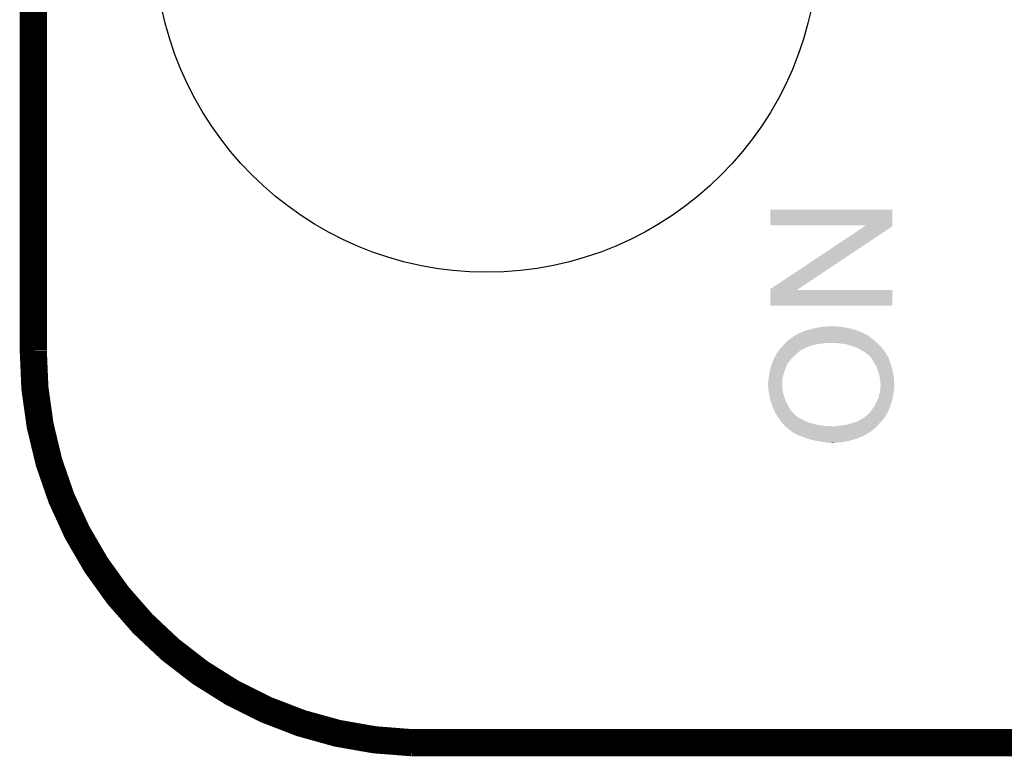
# Model space of a CAD drawing. Extents: x -9 to 122, y -9 to 65.
# Tile 1 of 256: x -8.63 to 0.58, y -8.63 to -1.74. Entities that reach past the tile are written whole.
import ezdxf

# ---------------------------------------------------------------- set-up
doc = ezdxf.new("R2010")
doc.units = 0
doc.layers.get('0').update_dxf_attribs({"linetype": 'CONTINUOUS'})
for name, color, linetype in [('CLICKER_4_FOR_R7FA4M2A_V100_GKO', 14, 'CONTINUOUS'), ('CLICKER_4_FOR_R7FA4M2A_V100_GTO', 12, 'CONTINUOUS'), ('CLICKER_4_FOR_R7FA4M2A_V100_GTS', 13, 'CONTINUOUS')]:
    doc.layers.add(name, color=color, linetype=linetype)

# ---------------------------------------------------------------- blocks, each defined once
blk = doc.blocks.new('ROUND_36')
blk.add_circle((0, 0), 3.1013)

msp = doc.modelspace()

# ---------------------------------------------------------------- linework, layer by layer
at = {"layer": 'CLICKER_4_FOR_R7FA4M2A_V100_GKO', "const_width": 0.254}
for points in [[(-8.49884, -4.83362), (-8.49884, 60.95238)], [(-4.95808, -8.49884), (29.70276, -8.49884)]]:
    msp.add_lwpolyline(points, dxfattribs=at)
msp.add_lwpolyline([(-8.49884, -4.83362, 0.4072922), (-4.95808, -8.49884)], format="xyb", dxfattribs=at)
at = {"layer": 'CLICKER_4_FOR_R7FA4M2A_V100_GTO'}
for points in [[(-1.61036, -3.662658), (-1.61034, -3.517922), (-0.469908, -3.662658), (-0.4699, -3.517922)], [(-1.61034, -3.517922), (-1.610338, -3.5179), (-0.4699, -3.517922), (-1.610338, -3.5179)], [(-0.713812, -3.66268), (-1.61036, -3.662658), (-0.469908, -3.66268), (-0.469908, -3.662658)], [(-1.610352, -4.259576), (-0.72908, -3.672844), (-1.348686, -4.259576), (-0.469908, -3.672844)], [(-0.72908, -3.672844), (-0.713812, -3.66268), (-0.469908, -3.672844), (-0.469908, -3.66268)], [(-1.61036, -4.414498), (-1.610354, -4.269762), (-0.469922, -4.414498), (-0.4699, -4.269762)], [(-1.610354, -4.26974), (-1.610352, -4.259576), (-1.363908, -4.26974), (-1.348686, -4.259576)], [(-1.610354, -4.269762), (-1.610354, -4.26974), (-0.4699, -4.269762), (-1.363908, -4.26974)], [(-0.469922, -4.41452), (-1.61036, -4.414498), (-0.469922, -4.41452), (-0.469922, -4.414498)], [(-1.383148, -4.69646), (-1.374372, -4.69138), (-0.69342, -4.69646), (-0.703578, -4.69138)], [(-1.374372, -4.69138), (-1.361212, -4.683762), (-0.703578, -4.69138), (-0.713738, -4.683762)], [(-1.361212, -4.683762), (-1.35682, -4.68122), (-0.713738, -4.683762), (-0.721358, -4.68122)], [(-1.35682, -4.68122), (-1.352436, -4.678682), (-0.721358, -4.68122), (-0.726436, -4.678682)], [(-1.352436, -4.678682), (-1.352432, -4.67868), (-0.726436, -4.678682), (-0.728976, -4.67868)], [(-1.352432, -4.67868), (-1.343656, -4.6736), (-0.728976, -4.67868), (-0.737442, -4.6736)], [(-1.343656, -4.6736), (-1.341116, -4.673598), (-0.737442, -4.6736), (-0.737446, -4.673598)], [(-1.341116, -4.673598), (-1.3208, -4.66344), (-0.737446, -4.673598), (-0.754378, -4.66344)], [(-1.3208, -4.66344), (-1.308102, -4.65836), (-0.754378, -4.66344), (-0.767078, -4.65836)], [(-1.308102, -4.65836), (-1.292862, -4.65328), (-0.767078, -4.65836), (-0.77978, -4.65328)], [(-1.292862, -4.65328), (-1.275078, -4.64566), (-0.77978, -4.65328), (-0.80264, -4.64566)], [(-1.275078, -4.64566), (-1.25476, -4.64058), (-0.80264, -4.64566), (-0.81788, -4.64058)], [(-1.25476, -4.64058), (-1.23191, -4.6355), (-0.81788, -4.64058), (-0.833122, -4.6355)], [(-1.23191, -4.6355), (-1.2319, -4.635498), (-0.833122, -4.6355), (-0.83313, -4.635498)], [(-1.2319, -4.635498), (-1.209038, -4.62788), (-0.83313, -4.635498), (-0.865124, -4.62788)], [(-1.209038, -4.62788), (-1.18364, -4.6228), (-0.865124, -4.62788), (-0.88646, -4.6228)], [(-1.18364, -4.6228), (-1.15824, -4.61772), (-0.88646, -4.6228), (-0.918632, -4.61772)], [(-1.15824, -4.61772), (-1.138768, -4.61518), (-0.918632, -4.61772), (-0.93472, -4.61518)], [(-1.138768, -4.61518), (-1.09982, -4.6101), (-0.93472, -4.61518), (-0.97536, -4.6101)], [(-1.09982, -4.6101), (-1.03632, -4.60756), (-0.97536, -4.6101), (-0.99314, -4.60756)], [(-1.496272, -4.79298), (-1.48463, -4.78028), (-1.242062, -4.79298), (-1.19888, -4.78028)], [(-1.48463, -4.78028), (-1.477646, -4.77266), (-1.19888, -4.78028), (-1.15824, -4.77266)], [(-1.477646, -4.77266), (-1.47299, -4.76758), (-1.15824, -4.77266), (-1.12014, -4.76758)], [(-1.47299, -4.76758), (-1.47066, -4.76504), (-1.12014, -4.76758), (-1.10236, -4.76504)], [(-1.47066, -4.76504), (-1.467926, -4.7625), (-1.10236, -4.76504), (-1.087118, -4.7625)], [(-1.467926, -4.7625), (-1.462452, -4.757418), (-0.61214, -4.7625), (-0.617222, -4.757418)], [(-1.462452, -4.757418), (-1.4351, -4.73202), (-0.617222, -4.757418), (-0.647238, -4.73202)], [(-1.4351, -4.73202), (-1.431502, -4.72948), (-0.647238, -4.73202), (-0.65024, -4.72948)], [(-1.431502, -4.72948), (-1.39912, -4.70662), (-0.65024, -4.72948), (-0.68072, -4.70662)], [(-1.39912, -4.70662), (-1.391922, -4.70154), (-0.68072, -4.70662), (-0.68707, -4.70154)], [(-1.391922, -4.70154), (-1.383148, -4.69646), (-0.68707, -4.70154), (-0.69342, -4.69646)], [(-0.96266, -4.76758), (-0.99822, -4.7625), (-0.60706, -4.76758), (-0.61214, -4.7625)], [(-0.92456, -4.77266), (-0.96266, -4.76758), (-0.60198, -4.77266), (-0.60706, -4.76758)], [(-0.891538, -4.777742), (-0.92456, -4.77266), (-0.596898, -4.777742), (-0.60198, -4.77266)], [(-0.8636, -4.787898), (-0.891538, -4.777742), (-0.586742, -4.787898), (-0.596898, -4.777742)], [(-1.57988, -4.91744), (-1.554478, -4.86664), (-1.419858, -4.91744), (-1.36906, -4.86664)], [(-1.554478, -4.86664), (-1.551944, -4.864098), (-1.36906, -4.86664), (-1.366518, -4.864098)], [(-1.551944, -4.864098), (-1.55194, -4.864094), (-1.366518, -4.864098), (-1.366514, -4.864094)], [(-1.55194, -4.864094), (-1.551934, -4.861554), (-1.366514, -4.864094), (-1.363338, -4.861554)], [(-1.551934, -4.861554), (-1.546858, -4.856476), (-1.363338, -4.861554), (-1.356992, -4.856476)], [(-1.546858, -4.856476), (-1.541778, -4.84632), (-1.356992, -4.856476), (-1.344296, -4.84632)], [(-1.541778, -4.84632), (-1.53924, -4.84378), (-1.344296, -4.84632), (-1.34112, -4.84378)], [(-1.53924, -4.84378), (-1.531618, -4.836158), (-1.34112, -4.84378), (-1.329686, -4.836158)], [(-1.531618, -4.836158), (-1.527048, -4.82854), (-1.329686, -4.836158), (-1.318258, -4.82854)], [(-1.527048, -4.82854), (-1.523998, -4.823458), (-1.318258, -4.82854), (-1.308098, -4.823458)], [(-1.523998, -4.823458), (-1.51938, -4.818378), (-1.308098, -4.823458), (-1.297938, -4.818378)], [(-1.51938, -4.818378), (-1.514764, -4.8133), (-1.297938, -4.818378), (-1.290318, -4.8133)], [(-1.514764, -4.8133), (-1.512454, -4.810758), (-1.290318, -4.8133), (-1.28524, -4.810758)], [(-1.512454, -4.810758), (-1.510146, -4.80822), (-1.28524, -4.810758), (-1.282694, -4.80822)], [(-1.510146, -4.80822), (-1.510144, -4.808218), (-1.282694, -4.80822), (-1.280156, -4.808218)], [(-1.510144, -4.808218), (-1.4986, -4.79552), (-1.280156, -4.808218), (-1.248412, -4.79552)], [(-1.4986, -4.79552), (-1.496272, -4.79298), (-1.248412, -4.79552), (-1.242062, -4.79298)], [(-0.85428, -4.79044), (-0.8636, -4.787898), (-0.5842, -4.79044), (-0.586742, -4.787898)], [(-0.83566, -4.79552), (-0.85428, -4.79044), (-0.579796, -4.79552), (-0.5842, -4.79044)], [(-0.807722, -4.80568), (-0.83566, -4.79552), (-0.570992, -4.80568), (-0.579796, -4.79552)], [(-0.78486, -4.815842), (-0.807722, -4.80568), (-0.562184, -4.815842), (-0.570992, -4.80568)], [(-0.76454, -4.82854), (-0.78486, -4.815842), (-0.55118, -4.82854), (-0.562184, -4.815842)], [(-0.746758, -4.836162), (-0.76454, -4.82854), (-0.546098, -4.836162), (-0.55118, -4.82854)], [(-0.73152, -4.84632), (-0.746758, -4.836162), (-0.539326, -4.84632), (-0.546098, -4.836162)], [(-0.7112, -4.86156), (-0.73152, -4.84632), (-0.529168, -4.86156), (-0.539326, -4.84632)], [(-0.703578, -4.866642), (-0.7112, -4.86156), (-0.52578, -4.866642), (-0.529168, -4.86156)], [(-0.6985, -4.87172), (-0.703578, -4.866642), (-0.522394, -4.87172), (-0.52578, -4.866642)], [(-0.695638, -4.874264), (-0.6985, -4.87172), (-0.5207, -4.874264), (-0.522394, -4.87172)], [(-0.692778, -4.876806), (-0.695638, -4.874264), (-0.520694, -4.876806), (-0.5207, -4.874264)], [(-0.689922, -4.879344), (-0.692778, -4.876806), (-0.518158, -4.879344), (-0.520694, -4.876806)], [(-1.60071, -4.973318), (-1.597662, -4.96316), (-1.455418, -4.973318), (-1.45288, -4.96316)], [(-1.597662, -4.963156), (-1.594698, -4.955538), (-1.452878, -4.963156), (-1.4478, -4.955538)], [(-1.597662, -4.96316), (-1.597662, -4.963156), (-1.45288, -4.96316), (-1.452878, -4.963156)], [(-1.594698, -4.955538), (-1.592724, -4.95046), (-1.4478, -4.955538), (-1.445258, -4.95046)], [(-1.592724, -4.95046), (-1.591734, -4.947918), (-1.445258, -4.95046), (-1.44272, -4.947918)], [(-1.591734, -4.947918), (-1.57988, -4.91744), (-1.44272, -4.947918), (-1.419858, -4.91744)], [(-0.678496, -4.889502), (-0.689922, -4.879344), (-0.513078, -4.889502), (-0.518158, -4.879344)], [(-0.67564, -4.892042), (-0.678496, -4.889502), (-0.511384, -4.892042), (-0.513078, -4.889502)], [(-0.672084, -4.89712), (-0.67564, -4.892042), (-0.508, -4.89712), (-0.511384, -4.892042)], [(-0.657858, -4.91744), (-0.672084, -4.89712), (-0.49987, -4.91744), (-0.508, -4.89712)], [(-0.655036, -4.92252), (-0.657858, -4.91744), (-0.497838, -4.92252), (-0.49987, -4.91744)], [(-0.64516, -4.9403), (-0.655036, -4.92252), (-0.49276, -4.9403), (-0.497838, -4.92252)], [(-0.645158, -4.940302), (-0.64516, -4.9403), (-0.49276, -4.940302), (-0.49276, -4.9403)], [(-0.633304, -4.958082), (-0.645158, -4.940302), (-0.48514, -4.958082), (-0.49276, -4.940302)], [(-0.629922, -4.963158), (-0.633304, -4.958082), (-0.48387, -4.963158), (-0.48514, -4.958082)], [(-0.621452, -4.978402), (-0.629922, -4.963158), (-0.480058, -4.978402), (-0.48387, -4.963158)], [(-1.622334, -5.069838), (-1.62052, -5.05714), (-1.49098, -5.069838), (-1.487074, -5.05714)], [(-1.62052, -5.05714), (-1.616936, -5.03682), (-1.487074, -5.05714), (-1.48082, -5.03682)], [(-1.616936, -5.03682), (-1.6129, -5.013958), (-1.48082, -5.03682), (-1.4732, -5.013958)], [(-1.6129, -5.013958), (-1.610616, -5.00634), (-1.4732, -5.013958), (-1.47066, -5.00634)], [(-1.610616, -5.00634), (-1.602996, -4.980938), (-1.47066, -5.00634), (-1.460498, -4.980938)], [(-1.602996, -4.980938), (-1.60071, -4.973318), (-1.460498, -4.980938), (-1.455418, -4.973318)], [(-0.61722, -4.986022), (-0.621452, -4.978402), (-0.4772, -4.986022), (-0.480058, -4.978402)], [(-0.612986, -4.998722), (-0.61722, -4.986022), (-0.47244, -4.998722), (-0.4772, -4.986022)], [(-0.5969, -5.04698), (-0.612986, -4.998722), (-0.46228, -5.04698), (-0.47244, -4.998722)], [(-0.594362, -5.0546), (-0.5969, -5.04698), (-0.461136, -5.0546), (-0.46228, -5.04698)], [(-0.58928, -5.074922), (-0.594362, -5.0546), (-0.458088, -5.074922), (-0.461136, -5.0546)], [(-1.63068, -5.135878), (-1.62814, -5.125718), (-1.4986, -5.135878), (-1.4986, -5.125718)], [(-1.63068, -5.151122), (-1.63068, -5.135878), (-1.4986, -5.151122), (-1.4986, -5.135878)], [(-1.629126, -5.179058), (-1.63068, -5.151122), (-1.4986, -5.179058), (-1.4986, -5.151122)], [(-1.62814, -5.110478), (-1.6256, -5.09524), (-1.4986, -5.110478), (-1.495744, -5.09524)], [(-1.62814, -5.110482), (-1.62814, -5.110478), (-1.4986, -5.110482), (-1.4986, -5.110478)], [(-1.62814, -5.125718), (-1.62814, -5.110482), (-1.4986, -5.125718), (-1.4986, -5.110482)], [(-1.6256, -5.09524), (-1.62306, -5.07492), (-1.495744, -5.09524), (-1.491934, -5.07492)], [(-1.62306, -5.07492), (-1.622334, -5.069838), (-1.491934, -5.07492), (-1.49098, -5.069838)], [(-0.58674, -5.09524), (-0.58928, -5.074922), (-0.45504, -5.09524), (-0.458088, -5.074922)], [(-0.586316, -5.097782), (-0.58674, -5.09524), (-0.45466, -5.097782), (-0.45504, -5.09524)], [(-0.58166, -5.125722), (-0.586316, -5.097782), (-0.453328, -5.125722), (-0.45466, -5.097782)], [(-0.58166, -5.135882), (-0.58166, -5.125722), (-0.452844, -5.135882), (-0.453328, -5.125722)], [(-0.57912, -5.146042), (-0.58166, -5.135882), (-0.45236, -5.146042), (-0.452844, -5.135882)], [(-0.57912, -5.15112), (-0.57912, -5.146042), (-0.45212, -5.15112), (-0.45236, -5.146042)], [(-0.57912, -5.15366), (-0.57912, -5.15112), (-0.45212, -5.15366), (-0.45212, -5.15112)], [(-1.628422, -5.19176), (-1.629126, -5.179058), (-1.49606, -5.19176), (-1.4986, -5.179058)], [(-1.62814, -5.19684), (-1.628422, -5.19176), (-1.495212, -5.19684), (-1.49606, -5.19176)], [(-1.62687, -5.207), (-1.62814, -5.19684), (-1.49352, -5.207), (-1.495212, -5.19684)], [(-1.624646, -5.224778), (-1.62687, -5.207), (-1.49098, -5.224778), (-1.49352, -5.207)], [(-1.62306, -5.23748), (-1.624646, -5.224778), (-1.487804, -5.23748), (-1.49098, -5.224778)], [(-1.621536, -5.2451), (-1.62306, -5.23748), (-1.4859, -5.2451), (-1.487804, -5.23748)], [(-1.61544, -5.275582), (-1.621536, -5.2451), (-1.476936, -5.275582), (-1.4859, -5.2451)], [(-0.593206, -5.24764), (-0.59182, -5.24002), (-0.46228, -5.24764), (-0.460376, -5.24002)], [(-0.59182, -5.24002), (-0.588012, -5.227322), (-0.460376, -5.24002), (-0.4572, -5.227322)], [(-0.588012, -5.227322), (-0.5842, -5.214622), (-0.4572, -5.227322), (-0.4572, -5.214622)], [(-0.5842, -5.214622), (-0.583778, -5.209542), (-0.4572, -5.214622), (-0.4572, -5.209542)], [(-0.583778, -5.209542), (-0.582296, -5.191764), (-0.4572, -5.209542), (-0.45212, -5.191764)], [(-0.582296, -5.191764), (-0.57912, -5.15366), (-0.45212, -5.191764), (-0.45212, -5.15366)], [(-1.612052, -5.28828), (-1.61544, -5.275582), (-1.473202, -5.28828), (-1.476936, -5.275582)], [(-1.605278, -5.31368), (-1.612052, -5.28828), (-1.461912, -5.31368), (-1.473202, -5.28828)], [(-1.598022, -5.334), (-1.605278, -5.31368), (-1.45288, -5.334), (-1.461912, -5.31368)], [(-1.59258, -5.34924), (-1.598022, -5.334), (-1.445258, -5.34924), (-1.45288, -5.334)], [(-0.630558, -5.34162), (-0.627382, -5.33654), (-0.485138, -5.34162), (-0.483534, -5.33654)], [(-0.627382, -5.33654), (-0.608192, -5.293362), (-0.483534, -5.33654), (-0.4699, -5.293362)], [(-0.608192, -5.293362), (-0.596902, -5.267962), (-0.4699, -5.293362), (-0.465668, -5.267962)], [(-0.596902, -5.267962), (-0.593206, -5.24764), (-0.465668, -5.267962), (-0.46228, -5.24764)], [(-1.588672, -5.359398), (-1.59258, -5.34924), (-1.44018, -5.359398), (-1.445258, -5.34924)], [(-1.57988, -5.38226), (-1.588672, -5.359398), (-1.424938, -5.38226), (-1.44018, -5.359398)], [(-1.56845, -5.40512), (-1.57988, -5.38226), (-1.4097, -5.40512), (-1.424938, -5.38226)], [(-1.56464, -5.41274), (-1.56845, -5.40512), (-1.40208, -5.41274), (-1.4097, -5.40512)], [(-1.544828, -5.445758), (-1.56464, -5.41274), (-1.369062, -5.445758), (-1.40208, -5.41274)], [(-0.695974, -5.43052), (-0.693422, -5.425446), (-0.523252, -5.43052), (-0.520714, -5.425446)], [(-0.693422, -5.425446), (-0.685802, -5.420362), (-0.520714, -5.425446), (-0.51817, -5.420362)], [(-0.685802, -5.420362), (-0.68072, -5.41274), (-0.51817, -5.420362), (-0.514358, -5.41274)], [(-0.68072, -5.41274), (-0.662432, -5.38988), (-0.514358, -5.41274), (-0.50292, -5.38988)], [(-0.662432, -5.38988), (-0.6604, -5.38734), (-0.50292, -5.38988), (-0.501986, -5.38734)], [(-0.6604, -5.38734), (-0.64008, -5.35686), (-0.501986, -5.38734), (-0.490754, -5.35686)], [(-0.64008, -5.35686), (-0.630558, -5.34162), (-0.490754, -5.35686), (-0.485138, -5.34162)], [(-1.540256, -5.45338), (-1.544828, -5.445758), (-1.356358, -5.45338), (-1.369062, -5.445758)], [(-1.534162, -5.463538), (-1.540256, -5.45338), (-1.341122, -5.463538), (-1.356358, -5.45338)], [(-1.53416, -5.46354), (-1.534162, -5.463538), (-1.34112, -5.46354), (-1.341122, -5.463538)], [(-1.52654, -5.4737), (-1.53416, -5.46354), (-1.323338, -5.4737), (-1.34112, -5.46354)], [(-1.51892, -5.48386), (-1.52654, -5.4737), (-1.30302, -5.48386), (-1.323338, -5.4737)], [(-1.511662, -5.49402), (-1.51892, -5.48386), (-1.28016, -5.49402), (-1.30302, -5.48386)], [(-1.50622, -5.50164), (-1.511662, -5.49402), (-1.263396, -5.50164), (-1.28016, -5.49402)], [(-1.501986, -5.50672), (-1.50622, -5.50164), (-1.252222, -5.50672), (-1.263396, -5.50164)], [(-1.495636, -5.51434), (-1.501986, -5.50672), (-1.22174, -5.51434), (-1.252222, -5.50672)], [(-1.49352, -5.51688), (-1.495636, -5.51434), (-1.213484, -5.51688), (-1.22174, -5.51434)], [(-1.487424, -5.5245), (-1.49352, -5.51688), (-1.188718, -5.5245), (-1.213484, -5.51688)], [(-0.906782, -5.52958), (-0.85344, -5.51434), (-0.602958, -5.52958), (-0.58889, -5.51434)], [(-0.85344, -5.51434), (-0.83482, -5.50926), (-0.58889, -5.51434), (-0.5842, -5.50926)], [(-0.83482, -5.50926), (-0.8255, -5.506718), (-0.5842, -5.50926), (-0.58189, -5.506718)], [(-0.8255, -5.506718), (-0.79756, -5.49656), (-0.58189, -5.506718), (-0.572656, -5.49656)], [(-0.79756, -5.49656), (-0.772158, -5.48132), (-0.572656, -5.49656), (-0.5588, -5.48132)], [(-0.772158, -5.48132), (-0.746762, -5.46862), (-0.5588, -5.48132), (-0.549276, -5.46862)], [(-0.746762, -5.46862), (-0.721364, -5.450842), (-0.549276, -5.46862), (-0.53594, -5.450842)], [(-0.721364, -5.450842), (-0.72136, -5.45084), (-0.53594, -5.450842), (-0.53594, -5.45084)], [(-0.72136, -5.45084), (-0.715652, -5.445766), (-0.53594, -5.45084), (-0.530866, -5.445766)], [(-0.715652, -5.445766), (-0.709956, -5.440702), (-0.530866, -5.445766), (-0.53086, -5.440702)], [(-0.709956, -5.440702), (-0.70993, -5.44068), (-0.53086, -5.440702), (-0.528334, -5.44068)], [(-0.70993, -5.44068), (-0.698506, -5.430526), (-0.528334, -5.44068), (-0.523256, -5.430526)], [(-0.698506, -5.430526), (-0.695974, -5.43052), (-0.523256, -5.430526), (-0.523252, -5.43052)], [(-1.483362, -5.529578), (-1.487424, -5.5245), (-1.16502, -5.529578), (-1.188718, -5.5245)], [(-1.48082, -5.53212), (-1.483362, -5.529578), (-1.153158, -5.53212), (-1.16502, -5.529578)], [(-1.47574, -5.5372), (-1.48082, -5.53212), (-1.11252, -5.5372), (-1.153158, -5.53212)], [(-1.4732, -5.53974), (-1.47574, -5.5372), (-1.06934, -5.53974), (-1.11252, -5.5372)], [(-1.47066, -5.54228), (-1.4732, -5.53974), (-1.02362, -5.54228), (-1.06934, -5.53974)], [(-1.468118, -5.544822), (-1.47066, -5.54228), (-0.617418, -5.544822), (-0.61468, -5.54228)], [(-1.43764, -5.57022), (-1.468118, -5.544822), (-0.64477, -5.57022), (-0.617418, -5.544822)], [(-1.431036, -5.5753), (-1.43764, -5.57022), (-0.65024, -5.5753), (-0.64477, -5.57022)], [(-1.40462, -5.59562), (-1.431036, -5.5753), (-0.679796, -5.59562), (-0.65024, -5.5753)], [(-1.391284, -5.60324), (-1.40462, -5.59562), (-0.690878, -5.60324), (-0.679796, -5.59562)], [(-1.369062, -5.61594), (-1.391284, -5.60324), (-0.712818, -5.61594), (-0.690878, -5.60324)], [(-1.003302, -5.54228), (-0.98806, -5.53974), (-0.61468, -5.54228), (-0.612336, -5.53974)], [(-0.98806, -5.53974), (-0.9525, -5.53466), (-0.612336, -5.53974), (-0.607648, -5.53466)], [(-0.9525, -5.53466), (-0.906782, -5.52958), (-0.607648, -5.53466), (-0.602958, -5.52958)], [(-1.33096, -5.63118), (-1.369062, -5.61594), (-0.739144, -5.63118), (-0.712818, -5.61594)], [(-1.330944, -5.631186), (-1.33096, -5.63118), (-0.741686, -5.631186), (-0.739144, -5.63118)], [(-1.318254, -5.636262), (-1.330944, -5.631186), (-0.746764, -5.636262), (-0.741686, -5.631186)], [(-1.311904, -5.638802), (-1.318254, -5.636262), (-0.751842, -5.638802), (-0.746764, -5.636262)], [(-1.305554, -5.641342), (-1.311904, -5.638802), (-0.762002, -5.641342), (-0.751842, -5.638802)], [(-1.29286, -5.64642), (-1.305554, -5.641342), (-0.774698, -5.64642), (-0.762002, -5.641342)], [(-1.278636, -5.6515), (-1.29286, -5.64642), (-0.789938, -5.6515), (-0.774698, -5.64642)], [(-1.2573, -5.65912), (-1.278636, -5.6515), (-0.807716, -5.65912), (-0.789938, -5.6515)], [(-1.257292, -5.659122), (-1.2573, -5.65912), (-0.80772, -5.659122), (-0.807716, -5.65912)], [(-1.23952, -5.6642), (-1.257292, -5.659122), (-0.8255, -5.6642), (-0.80772, -5.659122)], [(-1.22174, -5.66928), (-1.23952, -5.6642), (-0.845818, -5.66928), (-0.8255, -5.6642)], [(-1.18618, -5.6769), (-1.22174, -5.66928), (-0.868682, -5.6769), (-0.845818, -5.66928)], [(-1.15316, -5.68198), (-1.18618, -5.6769), (-0.892812, -5.68198), (-0.868682, -5.6769)], [(-1.12268, -5.68706), (-1.15316, -5.68198), (-0.916942, -5.68706), (-0.892812, -5.68198)], [(-1.09474, -5.69214), (-1.12268, -5.68706), (-0.96774, -5.69214), (-0.916942, -5.68706)], [(-1.07188, -5.69468), (-1.09474, -5.69214), (-0.99568, -5.69468), (-0.96774, -5.69214)], [(-1.036322, -5.69722), (-1.051562, -5.69468), (-1.023618, -5.69722), (-0.99568, -5.69468)]]:
    msp.add_solid(points, dxfattribs=at)

# ---------------------------------------------------------------- block references
at = {"layer": 'CLICKER_4_FOR_R7FA4M2A_V100_GTS'}
msp.add_blockref('ROUND_36', (-4.26212, -1.00076), dxfattribs=at)

doc.saveas('drawing.dxf')
